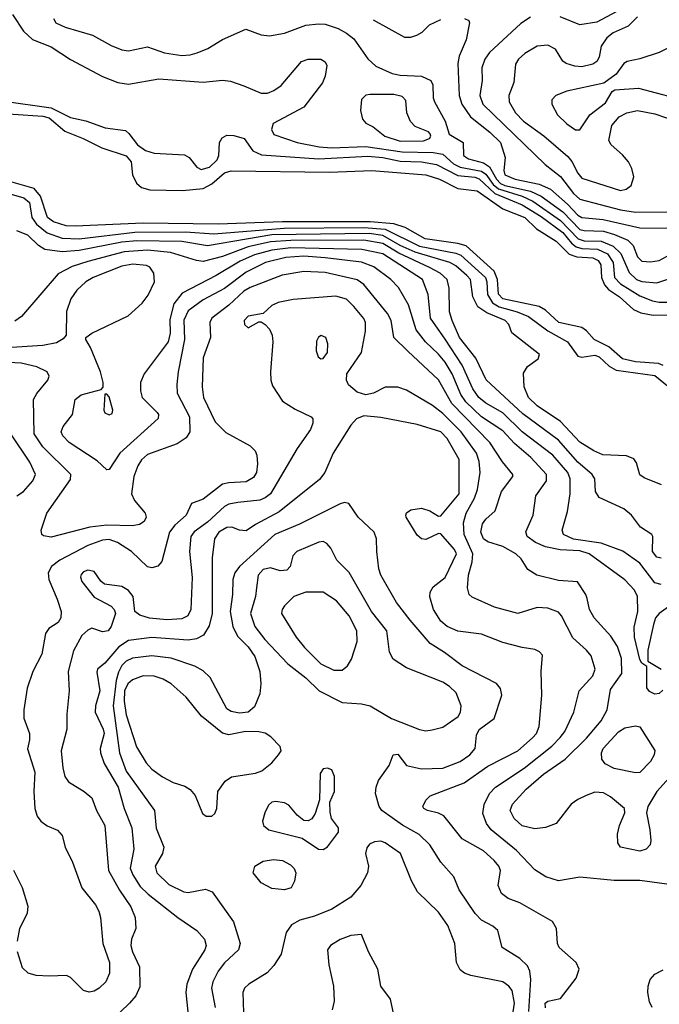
# Model space of a CAD drawing. Extents: x 1173029 to 1307123, y 522559 to 678521.
# Tile 13 of 256: x 1189467 to 1192456, y 540190 to 544789. Entities that reach past the tile are written whole.
import ezdxf

# ---------------------------------------------------------------- set-up
doc = ezdxf.new("R2010")
doc.units = 0

msp = doc.modelspace()

# ---------------------------------------------------------------- linework, layer by layer
at = {"layer": '0CON10XD'}
for points in [[(1189434.2, 544814.2), (1189485.3, 544735), (1189526.6, 544696.6), (1189615, 544662.7), (1189705, 544603.6), (1189855, 544524.6), (1189925.9, 544495.9), (1189975, 544487.7), (1190117.4, 544512.6), (1190325, 544497.3), (1190415, 544506.4), (1190451.7, 544501.7), (1190515, 544480.5), (1190595, 544445.5), (1190625, 544446.5), (1190655, 544457.8), (1190688.6, 544481.4), (1190785, 544594.3), (1190815, 544605.6), (1190875, 544604.3), (1190895, 544592), (1190903.1, 544575), (1190895.6, 544525), (1190881.9, 544495), (1190795, 544380), (1190652.5, 544305), (1190643.6, 544276.4), (1190655, 544253.3), (1190764.2, 544215), (1190866.2, 544195), (1190925, 544190.9), (1191085, 544196.5), (1191255, 544172.8), (1191399.5, 544169.5), (1191445, 544161.5), (1191495, 544116.2), (1191525, 544099.9), (1191625, 544082.4), (1191645, 544067.6), (1191680.2, 544020.2), (1191705, 543998.5), (1191815, 543964.9), (1191865, 543941.8), (1191995, 543851.8), (1192076.5, 543765), (1192105, 543756.9), (1192185, 543754.3), (1192241, 543731), (1192277.4, 543697.4), (1192315, 543607.7), (1192350.4, 543575), (1192375, 543566.7), (1192445, 543560.8), (1192545, 543592.8)], [(1191855, 544800.7), (1191809.2, 544770.8), (1191663.4, 544636.6), (1191640.4, 544605), (1191627.5, 544565), (1191628.2, 544505), (1191617.8, 544435), (1191631.6, 544395), (1191923.2, 544113.2), (1191995, 544056.4), (1192055, 543977.1), (1192085, 543950.4), (1192275, 543901.4), (1192345, 543889.6), (1192578.5, 543891.5)], [(1192355, 544803.1), (1192310.5, 544759.5), (1192241.5, 544728.5), (1192210.5, 544705), (1192184.7, 544665), (1192176.1, 544615), (1192165, 544594.5), (1192145, 544581.3), (1192095, 544569.7), (1192062, 544572), (1192020.8, 544585), (1192005, 544595.8), (1191970.9, 544650.9), (1191935, 544670.5), (1191885, 544665.4), (1191828.2, 544631.8), (1191798.2, 544605), (1191785, 544582), (1191776.3, 544496.3), (1191752.7, 544435), (1191755.3, 544405), (1191784.1, 544355), (1191822.3, 544315), (1191916.1, 544246.1), (1192029.6, 544149.6), (1192047.4, 544127.4), (1192075, 544072.5), (1192095, 544049.6), (1192275, 543990.9), (1192302, 543998), (1192324.4, 544015), (1192337.3, 544055), (1192327.9, 544095), (1192312.3, 544125), (1192285, 544157.9), (1192230.9, 544205), (1192220.4, 544225), (1192233.8, 544295), (1192269.1, 544335), (1192305, 544354.7), (1192355, 544364.8), (1192435, 544349.5), (1192545, 544312.8)], [(1192255, 544825.9), (1192165, 544778.2), (1192085, 544765.3), (1191993.4, 544803.4)], [(1189625.7, 544795), (1189635.8, 544775), (1189680, 544755), (1189807.6, 544717.6), (1189895, 544669.4), (1189945, 544648.9), (1189975, 544644.5), (1190065, 544662.5), (1190144.7, 544634.7), (1190225, 544622.8), (1190264.7, 544625.3), (1190296.2, 544635), (1190346, 544655), (1190415, 544697.5), (1190524.4, 544744.4), (1190595, 544718.1), (1190634.3, 544714.3), (1190705, 544726.4), (1190805, 544763.8), (1190865, 544770.7), (1190895, 544768), (1190955, 544748), (1190995, 544727.1), (1191029.4, 544699.4), (1191095, 544606), (1191131.7, 544571.7), (1191208.3, 544538.3), (1191245, 544530.5), (1191345, 544525.4), (1191388.6, 544505), (1191398.6, 544485), (1191400, 544425), (1191405.8, 544405), (1191456.2, 544315), (1191474.3, 544255), (1191540, 544215), (1191541.2, 544155), (1191565, 544139.8), (1191635, 544121.4), (1191662.2, 544102.2), (1191695.3, 544045), (1191715, 544023.9), (1191735, 544014.3), (1191855, 543987.6), (1191904.8, 543964.8), (1192005, 543892.6), (1192085, 543809.7), (1192105, 543804.1), (1192195, 543800.8), (1192246.4, 543786.4), (1192309.1, 543759.1), (1192334.7, 543735), (1192355, 543681.1), (1192375, 543660.7), (1192415, 543658.7), (1192456.2, 543665), (1192525, 543702)], [(1191119.4, 544789.4), (1191265, 544706.9), (1191295, 544706.9), (1191323.6, 544716.4), (1191348.6, 544731.4), (1191383.1, 544765), (1191435, 544790.5)], [(1191545.5, 544795.5), (1191565.7, 544785.7), (1191570, 544775), (1191553.8, 544695), (1191520.9, 544619.1), (1191514.7, 544585.3), (1191521, 544435), (1191532.8, 544395), (1191573.4, 544335), (1191664.6, 544264.6), (1191713.7, 544215), (1191735.4, 544145), (1191730.6, 544085), (1191735, 544064.7), (1191783.1, 544045), (1191895, 544021), (1191947.5, 543997.5), (1192027.6, 543927.6), (1192075, 543877), (1192095, 543865.2), (1192193.8, 543856.2), (1192365, 543817.3), (1192545, 543816.1)], [(1192545, 544681.4), (1192455, 544636), (1192365, 544606.8), (1192305.5, 544594.5), (1192291.4, 544585), (1192255.3, 544534.7), (1192197.9, 544492.1), (1192025, 544456.2), (1191972.5, 544435), (1191954.2, 544415), (1191954.2, 544395), (1191981.1, 544345), (1192025, 544303.6), (1192065, 544275.5), (1192085, 544274.5)], [(1191245, 544222.1), (1191355, 544223.8), (1191382, 544235), (1191388.8, 544245), (1191385.9, 544255.9), (1191377.5, 544265), (1191315, 544290.8), (1191293.2, 544313.2), (1191276.2, 544355), (1191271.7, 544411.7), (1191255, 544430), (1191215, 544440), (1191105, 544440), (1191085, 544436), (1191065, 544416.7), (1191060, 544365), (1191068.8, 544325), (1191085, 544306.2), (1191118.7, 544288.7), (1191174, 544245), (1191245, 544222.1)], [(1192085, 544274.5), (1192132.3, 544345), (1192205, 544401.1), (1192236.4, 544453.6), (1192248.5, 544461.5), (1192358.7, 544468.7), (1192525, 544425.4)], [(1189395, 544409.4), (1189615, 544376.9), (1189705, 544333), (1189776.1, 544316.1), (1189866.2, 544283.8), (1189961.3, 544271.3), (1189978, 544258), (1190017.9, 544205), (1190055, 544178.3), (1190095, 544166), (1190237.5, 544157.5), (1190258.8, 544145), (1190295, 544099.7), (1190315, 544090), (1190355, 544100.8), (1190390.2, 544135), (1190397.6, 544155), (1190401, 544215), (1190413.2, 544236.8), (1190435, 544249.2), (1190468.8, 544248.8), (1190516.2, 544235), (1190556.1, 544176.1), (1190597.5, 544157.5), (1190865, 544139.3), (1191095, 544151.7), (1191164.3, 544145), (1191245, 544128.2), (1191345, 544124.9), (1191415, 544112.9), (1191515, 544061.6), (1191595, 544053.3), (1191615, 544046), (1191687.4, 543977.4), (1191815, 543924.6), (1191905, 543870), (1192005.1, 543795), (1192045.3, 543745.3), (1192068.2, 543728.2), (1192095, 543720.5), (1192167.9, 543717.9), (1192214.8, 543695), (1192240.5, 543655), (1192247.3, 543585), (1192275, 543554.9), (1192365, 543499), (1192425, 543475.5), (1192455, 543470.2), (1192555, 543470.2)], [(1189296.6, 544356.6), (1189575, 544338.1), (1189605, 544331.1), (1189678.3, 544268.3), (1189764.2, 544234.2), (1189850.7, 544190.7), (1189964.1, 544154.1), (1189987.8, 544125), (1189994.7, 544065), (1190012.5, 544025), (1190035.9, 544005.9), (1190075, 543993.9), (1190228.1, 543991.9), (1190325, 544001), (1190365, 544022.5), (1190425, 544074.3), (1190455, 544082.7), (1190915, 544076.6), (1191112.5, 544085), (1191365.4, 544065.4), (1191429.5, 544045), (1191515, 544000.7), (1191605, 543990), (1191725.4, 543905.4), (1191827.4, 543865), (1191882, 543812), (1191975, 543754.7), (1192034.6, 543694.6), (1192070.9, 543680.9), (1192145, 543676.2), (1192171.4, 543665), (1192182.7, 543645), (1192187, 543585), (1192200.7, 543550.7), (1192219.2, 543529.2), (1192270.9, 543495), (1192336.4, 543436.4), (1192370.6, 543420.6), (1192428.5, 543408.5), (1192520.2, 543410.2)], [(1192475, 543174), (1192452.8, 543182.8), (1192345, 543191.5), (1192285, 543205.2), (1192221, 543261), (1192152.5, 543295), (1192116.3, 543336.3), (1192095, 543350.9), (1191986.8, 543375), (1191925, 543433.3), (1191895, 543449.6), (1191725, 543486.1), (1191705, 543506.5), (1191700.7, 543575), (1191684.9, 543614.9), (1191553.5, 543733.5), (1191515.5, 543744.5), (1191362.7, 543765), (1191268.7, 543818.7), (1191215.9, 543835.9), (1191105.6, 543845.6), (1190694.9, 543845.1), (1190395, 543834.2), (1190045, 543838.2), (1189725.8, 543824.2), (1189685, 543827.2), (1189625, 543845.6), (1189596.8, 543865), (1189564.2, 543965), (1189535, 544001.3), (1189414.9, 544034.9)], [(1189405, 543980.9), (1189487.1, 543957.1), (1189512.5, 543935), (1189524.3, 543865), (1189545.6, 543835), (1189595, 543793.9), (1189665, 543768.9), (1189744.9, 543765.1), (1190005, 543797.3), (1190242, 543798), (1190375, 543789), (1190704, 543816), (1191075, 543818.4), (1191175, 543810.1), (1191335, 543731.5), (1191505, 543698.8), (1191529.3, 543689.2), (1191643.9, 543585), (1191650.5, 543565), (1191653, 543505), (1191676.9, 543466.9), (1191708, 543448), (1191792.5, 543425), (1191845, 543402.6), (1191936.1, 543336.1), (1192027.8, 543285), (1192075, 543217.5), (1192095, 543213.2), (1192155, 543222.9), (1192175.4, 543215), (1192221.4, 543171.4), (1192255, 543152.9), (1192435, 543126.6), (1192502.3, 543072.3)], [(1192467.2, 542617.2), (1192385, 542649.5), (1192365, 542662.9), (1192349.7, 542719.7), (1192337.9, 542737.9), (1192302.9, 542752.9), (1192192.9, 542757.1), (1192150, 542775), (1192085, 542815.3), (1191995, 542912.2), (1191886, 542986), (1191845.8, 543025), (1191825.3, 543075), (1191821.4, 543138.6), (1191840.9, 543169.1), (1191890.8, 543205), (1191897.1, 543225), (1191767.3, 543327.3), (1191752.5, 543365), (1191736.2, 543385), (1191649.8, 543419.8), (1191608.6, 543448.6), (1191584.8, 543494.8), (1191574.7, 543575), (1191557, 543595), (1191505, 543640.2), (1191476.9, 543655), (1191315, 543703.4), (1191244.8, 543734.8), (1191165, 543781.4), (1191100.4, 543790.4), (1190645, 543785.1), (1190345, 543732.9), (1190225, 543753.5), (1190015, 543756.4), (1189945, 543749.6), (1189745, 543711.1), (1189665.5, 543705.5), (1189585, 543715.9), (1189554.8, 543734.8), (1189505, 543783.5), (1189453.8, 543803.8)], [(1192465, 542274), (1192445, 542278.2), (1192424.1, 542305), (1192425.8, 542375), (1192421.2, 542385), (1192368.8, 542418.8), (1192326.2, 542475), (1192291.2, 542505), (1192175, 542557.5), (1192157.8, 542585), (1192154.6, 542645), (1192143.2, 542665), (1192075, 542722.8), (1191985, 542824.8), (1191818.4, 542948.4), (1191647.8, 543107.8), (1191598.3, 543208.3), (1191523, 543305), (1191488, 543385), (1191476.4, 543425), (1191473.6, 543535), (1191464.7, 543575), (1191431.8, 543605), (1191381.7, 543631.7), (1191239.5, 543699.5), (1191165, 543744), (1191075, 543759.7), (1190735, 543758.5), (1190638.8, 543751.2), (1190535, 543728), (1190415, 543683.3), (1190325, 543660.2), (1190294, 543664), (1190171.3, 543701.3), (1190065, 543713.4), (1189955, 543704.9), (1189785, 543660.5), (1189713.1, 543636.9), (1189647.6, 543602.4), (1189475, 543402.9), (1189445, 543380.6)], [(1192465, 542151.3), (1192435, 542158.9), (1192365, 542251.2), (1192286.6, 542306.6), (1192184.3, 542344.3), (1192055, 542362.4), (1192008.5, 542385), (1192002.5, 542405), (1192027.5, 542492.5), (1192039.6, 542575), (1192039.8, 542645), (1192028.8, 542675), (1191958.6, 542755), (1191815, 542864), (1191725, 542953.5), (1191645, 542998.5), (1191612.5, 543025), (1191585.2, 543065), (1191535.2, 543175), (1191455, 543297.1), (1191387.6, 543395), (1191375.7, 543505), (1191349.7, 543575), (1191165, 543695.9), (1191065.8, 543715.8), (1190735, 543723.4), (1190645, 543713.2), (1190565, 543691.5), (1190497.9, 543662.1), (1190385, 543593.9), (1190227.3, 543512.7), (1190187.7, 543462.3), (1190169.5, 543389.5), (1190170.9, 543325), (1190160.6, 543285), (1190048.9, 543135), (1190031.5, 543095), (1190031.5, 543055), (1190040, 543025), (1190110, 542955), (1190116.4, 542945), (1190114, 542926), (1189935, 542764.5), (1189885, 542688), (1189875, 542686), (1189829.1, 542729.1), (1189698.5, 542815), (1189669.6, 542845), (1189661.8, 542865), (1189670.5, 542889.5), (1189714, 542945), (1189726, 543015), (1189755, 543036.7), (1189847.5, 543062.5), (1189857, 543073), (1189858, 543095), (1189845.5, 543145), (1189797.8, 543257.8), (1189775.8, 543295), (1189776.2, 543305), (1189805, 543325.5), (1189974.5, 543405.5), (1190039.6, 543465), (1190067.2, 543502.8), (1190097.1, 543565), (1190093.6, 543605), (1190075, 543632.9), (1190060.5, 543640.5), (1189996.7, 543646.7), (1189945, 543638), (1189810, 543585), (1189776.5, 543565), (1189734.4, 543525.6), (1189706.2, 543485), (1189685.6, 543425.6), (1189684.2, 543315), (1189671.2, 543298.8), (1189639.5, 543280.5), (1189575, 543267.1), (1189405, 543256.5)], [(1192472.7, 541657.3), (1192455, 541642.5), (1192435, 541639.2), (1192410.9, 541650.9), (1192398.3, 541668.3), (1192397.5, 541767.5), (1192375, 541783.3), (1192365, 541801.2), (1192340, 541905), (1192338.8, 541951.2), (1192356.7, 542025), (1192354.6, 542095), (1192340.5, 542125), (1192295, 542173.6), (1192127.9, 542295), (1192085, 542307.9), (1191993.8, 542313.8), (1191925, 542327.3), (1191877.2, 542347.2), (1191839.6, 542375), (1191832.3, 542397.7), (1191866.2, 542475), (1191879.5, 542565), (1191929.6, 542635), (1191929.3, 542665), (1191855.8, 542745), (1191779, 542809), (1191725, 542868.7), (1191625, 542934), (1191553, 543005), (1191528.6, 543038.6), (1191487.9, 543135), (1191455, 543190), (1191425, 543227.4), (1191364, 543284), (1191320, 543340), (1191285, 543456.9), (1191238, 543538), (1191201.8, 543575), (1191122.7, 543635), (1191065, 543656.6), (1190895, 543677.1), (1190795.4, 543684.6), (1190711.5, 543678.5), (1190615.5, 543655), (1190525, 543610), (1190425, 543534.4), (1190325, 543480.2), (1190255, 543429.4), (1190234.5, 543385.5), (1190237.4, 543295), (1190208, 543145), (1190201.1, 543085), (1190203.9, 543045), (1190261.4, 542935), (1190263.1, 542865), (1190245, 542835.5), (1190202.5, 542807.5), (1190065, 542758.2), (1190036.8, 542733.2), (1190018.7, 542705), (1190000.6, 542655), (1189990, 542575), (1190004.1, 542544.1), (1190052.9, 542485), (1190057.9, 542465), (1190048.9, 542445), (1190027.9, 542432.1), (1189995, 542425.3), (1189875, 542427.8), (1189795, 542418.9), (1189615, 542371.5), (1189578.9, 542378.9), (1189570.8, 542385), (1189566.9, 542405), (1189593.6, 542485), (1189705, 542642), (1189705.5, 542665), (1189575, 542794.7), (1189534.2, 542855), (1189531.1, 543015), (1189546.6, 543043.4), (1189599.1, 543105), (1189605.6, 543125), (1189595.7, 543145), (1189547.5, 543167.5), (1189474.8, 543184.8), (1189415, 543188.1)], [(1192118.6, 542085), (1192112.5, 542105), (1192074.2, 542164.2), (1191985, 542169.6), (1191884.2, 542194.2), (1191841.5, 542221.5), (1191810.5, 542270.5), (1191785.6, 542295), (1191725, 542329.1), (1191655, 542350.9), (1191634.7, 542365), (1191622.1, 542395), (1191630, 542435), (1191645, 542457.1), (1191688.6, 542495), (1191718.8, 542585), (1191771.9, 542655), (1191771.9, 542665), (1191723.8, 542723.8), (1191665, 542814), (1191487.1, 542997.1), (1191425, 543106.8), (1191281.6, 543241.6), (1191215.3, 543305), (1191202.8, 543385), (1191186.8, 543416.8), (1191075, 543552.9), (1191044.3, 543574.3), (1190895, 543607.7), (1190795, 543613.8), (1190693.4, 543596.6), (1190545, 543537.8), (1190515, 543520.7), (1190445, 543455.8), (1190365.3, 543394.7), (1190356.2, 543375), (1190358.9, 543305), (1190325, 543210), (1190320, 543075), (1190326.5, 543025), (1190380.5, 542910.5), (1190430.8, 542860.8), (1190545, 542798.2), (1190567.3, 542775), (1190575.8, 542755), (1190578.6, 542715), (1190574.7, 542675), (1190559.8, 542650.2), (1190525, 542630.9), (1190445, 542626.8), (1190415, 542619.5), (1190325, 542550), (1190270.5, 542529.5), (1190244.5, 542475), (1190191.6, 542428.4), (1190168.1, 542395), (1190130.9, 542259.1), (1190112.9, 542237.1), (1190085, 542229.2), (1190065, 542233.1), (1189989.5, 542305), (1189925, 542346.7), (1189885, 542361.7), (1189855, 542358.1), (1189785, 542333.4), (1189655.6, 542264.4), (1189615.5, 542235), (1189600.4, 542205), (1189603.8, 542175), (1189643, 542083), (1189660.4, 542025), (1189658.9, 541995), (1189646.3, 541973.7), (1189604.1, 541945.9), (1189587.9, 541922.1), (1189571.2, 541825), (1189528.4, 541745), (1189502.8, 541667.2), (1189486.4, 541565), (1189486.9, 541526.9), (1189513.8, 541455), (1189513.8, 541425), (1189504.1, 541384.1), (1189537.8, 541275), (1189533.6, 541185), (1189537.8, 541105), (1189548.8, 541068.8), (1189565.8, 541045.8), (1189595, 541024.6), (1189643.8, 541003.8), (1189665, 540978.8), (1189679.1, 540925), (1189714.2, 540854.2), (1189756.9, 540735), (1189822.2, 540655), (1189837.5, 540625), (1189845.5, 540595), (1189856.4, 540475), (1189887.3, 540385), (1189887.5, 540335), (1189869.4, 540295), (1189839.2, 540265), (1189815, 540251.8), (1189792.4, 540247.6), (1189764.7, 540254.7), (1189705.4, 540315.4), (1189685.5, 540325.5), (1189605, 540321.1), (1189545, 540325.5), (1189506.4, 540336.4), (1189480.2, 540360.2), (1189457.3, 540435)], [(1192515, 540747.7), (1192365, 540768.4), (1192245, 540768.8), (1192085, 540784.1), (1191985, 540766.9), (1191925.9, 540785.9), (1191875, 540818.2), (1191789.4, 540909.4), (1191670.8, 541005), (1191649.2, 541035), (1191631.9, 541081.9), (1191637.2, 541122.8), (1191663.1, 541175), (1191690.4, 541205), (1191825, 541293.8), (1191954.5, 541395.5), (1191993.7, 541436.3), (1192014.6, 541465), (1192057.1, 541555), (1192081.5, 541655), (1192145.4, 541725), (1192156.2, 541755), (1192137.6, 541817.6), (1192115.5, 541845), (1192051.7, 541901.7), (1191999.2, 542005), (1191985, 542021.5), (1191935, 542040.4), (1191886.3, 542043.7), (1191795, 542015.6), (1191686.7, 542045), (1191582.6, 542092.6), (1191568, 542105), (1191560, 542135), (1191564.1, 542195), (1191582.5, 542257.5), (1191585.5, 542295), (1191545.2, 542385), (1191540.9, 542439.1), (1191553.1, 542485), (1191592.8, 542555), (1191606.5, 542595), (1191618.6, 542675), (1191614.8, 542725), (1191602.3, 542765), (1191530.6, 542865), (1191445, 542949.2), (1191396.6, 542986.6), (1191275, 543059.4), (1191235, 543073.1), (1191175, 543073.1), (1191120, 543045), (1191085, 543036.7), (1191045, 543050), (1191004.3, 543084.3), (1190994.6, 543105), (1190996.1, 543135), (1191064.5, 543235), (1191084, 543335), (1191082.7, 543375), (1191075, 543394.3), (1191029.5, 543449.5), (1190995, 543483.2), (1190945, 543498.2), (1190745, 543482.7), (1190675, 543468.6), (1190646.2, 543455), (1190605, 543416.7), (1190535, 543404.2), (1190515.8, 543385), (1190517.5, 543365), (1190535, 543350), (1190585, 543377.5), (1190595, 543377.5), (1190615, 543366.2), (1190634.4, 543344.4), (1190646.7, 543315), (1190650, 543285), (1190639.6, 543145), (1190641.5, 543105), (1190649.5, 543079.5), (1190695, 543008.1), (1190755, 542969.4), (1190830, 542935), (1190836.7, 542925), (1190836.7, 542905), (1190826.2, 542875), (1190763.8, 542786.2), (1190639.6, 542575), (1190615, 542555.3), (1190590, 542545), (1190486.4, 542533.7), (1190445, 542526.9), (1190425, 542515.9), (1190345, 542442.6), (1190283.2, 542396.8), (1190266.4, 542375), (1190260.5, 542305), (1190273.7, 542183.7), (1190267.6, 542035), (1190253.8, 542005), (1190225, 541991.4), (1190155, 541985.7), (1190074.4, 541994.4), (1190028.2, 542008.2), (1190005.7, 542025), (1189996.9, 542095), (1189975, 542122.9), (1189945, 542141.9), (1189863.2, 542153.2), (1189846.6, 542166.6), (1189815, 542212.5), (1189785, 542218.2), (1189765, 542210), (1189755, 542198), (1189751.5, 542185), (1189756.9, 542165), (1189815, 542092.5), (1189895, 542050), (1189909.2, 542035), (1189914.4, 542015), (1189895.4, 541955), (1189880.8, 541935), (1189855, 541930.5), (1189805, 541946.7), (1189785, 541938.2), (1189757.8, 541912.2), (1189719, 541841), (1189693.2, 541745), (1189698.5, 541655), (1189687.5, 541545), (1189688.2, 541475), (1189661.8, 541375), (1189668.4, 541295), (1189678.7, 541255), (1189695, 541230), (1189768, 541185), (1189804.2, 541155), (1189825.5, 541095), (1189864.5, 541025), (1189882.8, 540815), (1189933.8, 540723.8), (1189986.9, 540645), (1190006.5, 540595), (1190010.6, 540545), (1189990.5, 540495), (1189986.2, 540465), (1189993.8, 540435), (1190026.4, 540365), (1190028.1, 540271.9), (1190010, 540230), (1189980.8, 540195), (1189936.9, 540153.1)], [(1190875, 543205.8), (1190885, 543207.5), (1190905.6, 543235), (1190906.9, 543275), (1190898, 543305), (1190875.9, 543314.1), (1190863.8, 543306.2), (1190855, 543287.5), (1190853.2, 543243.2), (1190862, 543215), (1190875, 543205.8)], [(1189885, 542944.3), (1189899.5, 542950.5), (1189903.3, 542965), (1189885, 543027.5), (1189875, 543040), (1189865, 543040), (1189861.2, 542965), (1189865, 542953.3), (1189885, 542944.3)], [(1191925, 540173.1), (1191923.5, 540195), (1191935, 540204.2), (1191995, 540216.7), (1192068, 540312), (1192081.4, 540355), (1192068.6, 540385), (1191987.8, 540455), (1191980.5, 540475), (1191976.7, 540545), (1191957.7, 540577.7), (1191805, 540663.6), (1191750, 540685), (1191718.3, 540708.3), (1191703.5, 540745), (1191714.6, 540815), (1191706.9, 540835), (1191685, 540861.8), (1191635, 540907.5), (1191535, 540963.8), (1191450, 541070), (1191425, 541083.5), (1191373.8, 541095), (1191356.2, 541105), (1191351.2, 541115), (1191365.9, 541144.1), (1191385.9, 541164.1), (1191545, 541225.3), (1191655, 541302.9), (1191795, 541374.1), (1191863.2, 541435), (1191882.7, 541455), (1191895, 541487.5), (1191906.7, 541635), (1191904.6, 541745), (1191910.7, 541820.7), (1191897.3, 541837.3), (1191875, 541848.2), (1191815, 541856.2), (1191725, 541880), (1191625, 541918.5), (1191515, 541933.8), (1191464.3, 541955), (1191435, 541980), (1191401.3, 542035), (1191383.6, 542093.6), (1191385.4, 542115), (1191400, 542140), (1191455.8, 542184.2), (1191508.2, 542295), (1191498.7, 542315), (1191435, 542388), (1191425, 542390), (1191365, 542361.2), (1191345, 542364.5), (1191325, 542381.9), (1191272.9, 542465), (1191272.5, 542475), (1191274.5, 542485.5), (1191295, 542500), (1191345, 542507.3), (1191384.6, 542494.6), (1191425, 542470.8), (1191435, 542472.5), (1191520.7, 542575), (1191521.2, 542735), (1191465, 542833.8), (1191435, 542864.2), (1191325, 542897.8), (1191155, 542931.8), (1191075, 542938.8), (1191041.4, 542925), (1191015.3, 542894.7), (1190932.2, 542765), (1190893.1, 542675), (1190868, 542642), (1190680.1, 542489.9), (1190568.5, 542431.5), (1190525, 542402.1), (1190495, 542404.6), (1190458.7, 542418.7), (1190435, 542417.9), (1190397.3, 542395), (1190377.2, 542365), (1190366.5, 542275), (1190366.5, 542015), (1190352.4, 541957.6), (1190325.9, 541914.1), (1190293, 541897), (1190255, 541890.8), (1190085, 541904.3), (1189975, 541889.8), (1189930.2, 541859.8), (1189865, 541784.4), (1189831.2, 541755), (1189828.3, 541741.7), (1189841.8, 541655), (1189821.2, 541585), (1189819.3, 541555), (1189857.5, 541475), (1189861.6, 541455), (1189843.8, 541385), (1189844.5, 541365), (1189862.1, 541315), (1189927.4, 541205), (1189955.6, 541105.6), (1189991.1, 541015), (1190000.3, 540915), (1189983.7, 540826.3), (1189995.7, 540795), (1190031, 540741), (1190067.3, 540705), (1190205.9, 540595.9), (1190295.7, 540535), (1190331.1, 540495), (1190339.1, 540465), (1190332.7, 540445), (1190274.8, 540355.2), (1190248.7, 540285), (1190243.3, 540245), (1190252.5, 540155)], [(1189454.1, 542565.9), (1189485, 542585.5), (1189529.1, 542635), (1189540.4, 542665), (1189515, 542722.9), (1189425.9, 542855)], [(1191846.7, 540156.7), (1191855.7, 540305.7), (1191851.3, 540345), (1191840.6, 540370.6), (1191805, 540404.5), (1191722.2, 540455), (1191701.9, 540535), (1191678.6, 540555), (1191625, 540583.8), (1191596.2, 540615), (1191521.8, 540725), (1191496, 540786), (1191434.7, 540854.7), (1191383.5, 540935), (1191333.4, 540983.4), (1191256.5, 541026.5), (1191160, 541095), (1191146.5, 541115), (1191130.4, 541175), (1191132.9, 541205), (1191143.6, 541235), (1191193.3, 541305), (1191213.3, 541355), (1191235, 541358.8), (1191275.5, 541305.5), (1191345, 541290), (1191445, 541293.9), (1191525, 541323.8), (1191570.7, 541355), (1191595.6, 541384.4), (1191602.3, 541447.7), (1191615, 541474.4), (1191684.4, 541525.6), (1191720, 541635), (1191714.3, 541665), (1191695, 541688.6), (1191535, 541771.8), (1191453.2, 541833.2), (1191385.2, 541875.2), (1191292.3, 541985), (1191227.7, 542067.7), (1191154.6, 542195), (1191145.5, 542225), (1191136.2, 542305), (1191135.4, 542365), (1191123.8, 542395), (1191049.5, 542465), (1191005, 542528.8), (1190985, 542534.2), (1190965, 542528.1), (1190775, 542432.9), (1190660, 542385), (1190494.8, 542235.2), (1190472.7, 542205), (1190464.1, 542175), (1190462.4, 542105), (1190451.3, 542025), (1190463.4, 541955), (1190485, 541910), (1190535, 541859.4), (1190566.1, 541815), (1190590.2, 541745), (1190593.5, 541686.5), (1190590.2, 541639.8), (1190565, 541580), (1190535.2, 541554.8), (1190495, 541550.8), (1190455, 541557.9), (1190435, 541570), (1190356.7, 541716.7), (1190325, 541748.5), (1190285, 541770.3), (1190175, 541807), (1190085, 541818.7), (1189995, 541807.8), (1189965, 541793.3), (1189945, 541772.5), (1189928.3, 541741.7), (1189917.4, 541702.5), (1189903.6, 541585), (1189933.8, 541365), (1189965, 541279.6), (1190097.5, 541095), (1190105, 541013.8), (1190140.5, 540925), (1190134.5, 540895), (1190101.1, 540835), (1190107.5, 540805), (1190165, 540750.4), (1190235, 540715.4), (1190255, 540712.9), (1190335, 540727.8), (1190366, 540715), (1190465.7, 540575.7), (1190497.1, 540475), (1190489.1, 540445), (1190425, 540384.6), (1190394.5, 540345.5), (1190369.7, 540295), (1190363.2, 540265), (1190380.3, 540175)], [(1191365, 541467.3), (1191395, 541472.5), (1191445, 541485.5), (1191516.4, 541535), (1191527.7, 541555), (1191530.9, 541585), (1191506.4, 541645), (1191476.5, 541675), (1191445, 541695.3), (1191275, 541762.5), (1191213, 541803), (1191195.4, 541835.4), (1191182.3, 541935), (1191110.7, 542025), (1191006.8, 542206.8), (1190948.8, 542265), (1190920.8, 542320.8), (1190902.9, 542342.9), (1190885, 542351.8), (1190865, 542349.6), (1190762.9, 542305), (1190743.1, 542285), (1190730.8, 542235), (1190715, 542218.6), (1190685, 542215.6), (1190638.9, 542228.9), (1190605, 542220.7), (1190582.5, 542195), (1190574.7, 542135.3), (1190569.5, 542095), (1190546.5, 542015), (1190565.9, 541955), (1190612.8, 541895), (1190720.1, 541780.1), (1190805, 541715.4), (1190866.9, 541655), (1190975, 541599.7), (1191064.5, 541594.5), (1191104.4, 541584.4), (1191204.2, 541525), (1191335.6, 541474.4), (1191365, 541467.3)], [(1190975, 541750.5), (1190999.3, 541770.7), (1191018.2, 541801.8), (1191044.1, 541885), (1191043.4, 541935), (1191007.3, 542005), (1190948.5, 542075), (1190885.3, 542115.3), (1190805, 542115.9), (1190748.6, 542095), (1190705, 542050.8), (1190694.4, 542035), (1190691.1, 542015), (1190758.9, 541905), (1190797.5, 541857.5), (1190875, 541780.7), (1190935, 541751.5), (1190975, 541750.5)], [(1192530.7, 541279.3), (1192444.6, 541185), (1192402.3, 541115), (1192396.2, 541085), (1192412.2, 541005), (1192417.5, 540955), (1192413.8, 540935), (1192394.4, 540915.6), (1192365, 540905.6), (1192274.4, 540924.4), (1192262, 540945), (1192260.8, 540985), (1192270, 541025), (1192295.8, 541085), (1192293.1, 541105), (1192229.1, 541159.2), (1192195, 541177.5), (1192155, 541180.9), (1192115, 541165.9), (1192075, 541147.1), (1192045.2, 541124.8), (1191975, 541035.5), (1191923.8, 541016.2), (1191875, 541010.4), (1191815, 541024.6), (1191778, 541058), (1191759.6, 541095), (1191771.1, 541125), (1191833.9, 541195), (1191914.6, 541265), (1192017.1, 541335), (1192116.2, 541433.8), (1192184.2, 541515), (1192212.8, 541565), (1192228.5, 541661.5), (1192281.6, 541735), (1192279.1, 541805), (1192261.3, 541861.3), (1192230.5, 541910.5), (1192151.9, 541995), (1192130, 542035), (1192118.6, 542085)], [(1192542.7, 542077.3), (1192455.7, 542015), (1192439.2, 541995), (1192429.2, 541965), (1192402.5, 541845), (1192402.5, 541792.5), (1192465, 541756)], [(1190365, 541068.6), (1190378.9, 541081.1), (1190388.5, 541105), (1190393.5, 541185), (1190426.9, 541233.1), (1190457.6, 541252.4), (1190569.7, 541270.3), (1190599.1, 541280.9), (1190645, 541318.6), (1190677.5, 541355), (1190689.2, 541375), (1190684.2, 541395), (1190640.2, 541440.2), (1190615, 541457.3), (1190585, 541462.3), (1190522.5, 541465), (1190445, 541448.2), (1190415, 541456.1), (1190316.8, 541536.8), (1190244.5, 541625), (1190175, 541687.7), (1190138.5, 541708.5), (1190095, 541722.5), (1190045, 541724.7), (1189995, 541706.5), (1189972.5, 541687.5), (1189957.7, 541655), (1189955.9, 541605.9), (1189965, 541542.5), (1190013.6, 541393.6), (1190057.9, 541317.9), (1190085, 541288.8), (1190135, 541252.5), (1190185, 541226.2), (1190239.7, 541209.7), (1190264.2, 541194.2), (1190287.3, 541165), (1190321.5, 541081.5), (1190338.7, 541068.7), (1190365, 541068.6)], [(1192345, 541271.1), (1192245, 541292.1), (1192203.8, 541313.8), (1192188.6, 541335), (1192185.5, 541365), (1192194.6, 541385), (1192265, 541463.3), (1192295, 541482.2), (1192345, 541491.4), (1192365, 541486), (1192436.3, 541376.3), (1192432.2, 541355), (1192415, 541324.2), (1192365, 541272.5), (1192345, 541271.1)], [(1190885, 540912.9), (1190905, 540926.2), (1190957.5, 540995), (1190956.7, 541015), (1190925, 541057.5), (1190917.7, 541087.7), (1190916.2, 541135), (1190938, 541185), (1190938, 541255), (1190925.9, 541285.9), (1190905, 541293.8), (1190885, 541290), (1190871.7, 541268.3), (1190868, 541145), (1190848.9, 541081.1), (1190833, 541057), (1190815, 541048), (1190795, 541049.2), (1190763.8, 541073.8), (1190725, 541120), (1190705, 541130.6), (1190662.9, 541137.1), (1190645, 541133.8), (1190629.5, 541120.5), (1190612.5, 541085), (1190602.5, 541045), (1190606, 541025), (1190631.2, 541005), (1190787, 540967), (1190863.8, 540915), (1190885, 540912.9)], [(1191772.8, 540155), (1191779.4, 540195), (1191768.2, 540255), (1191753.3, 540275), (1191724.7, 540294.7), (1191575, 540324.6), (1191545.3, 540335.3), (1191525, 540351.9), (1191509.2, 540385), (1191501.3, 540475), (1191468.7, 540558.7), (1191425, 540620.6), (1191326.4, 540716.4), (1191297.8, 540767.8), (1191246.4, 540895), (1191175.3, 540945.3), (1191155, 540951.8), (1191125, 540949.4), (1191102.1, 540937.9), (1191089.1, 540920.9), (1191082.9, 540895), (1191096.9, 540835), (1191092.3, 540805), (1191060.9, 540745), (1191015, 540690), (1190926, 540635), (1190845, 540601.5), (1190776.2, 540583.8), (1190738, 540562), (1190712.9, 540525), (1190689.6, 540425), (1190655, 540371.4), (1190623.3, 540336.7), (1190538, 540285), (1190517.1, 540265), (1190510, 540245), (1190515.5, 540105)], [(1190705, 540724.6), (1190645, 540731.8), (1190595, 540757.1), (1190557.8, 540805), (1190566.7, 540835), (1190605, 540859.6), (1190653.4, 540866.6), (1190695, 540861.3), (1190732.2, 540842.2), (1190749.6, 540825), (1190757.1, 540805), (1190751.5, 540765), (1190735.7, 540735), (1190705, 540724.6)], [(1189457.3, 540485), (1189468.6, 540545), (1189503.2, 540616.8), (1189506.8, 540646.8), (1189480.9, 540735), (1189440, 540815)], [(1191219.8, 540119.8), (1191200.6, 540215), (1191155.7, 540275.7), (1191141.4, 540355), (1191098.1, 540435), (1191065, 540516.7), (1191015, 540511.9), (1190965, 540492.9), (1190920, 540465), (1190905.8, 540445), (1190912.2, 540375), (1190934.5, 540275), (1190936.2, 540205), (1190927.5, 540165)], [(1192423.6, 540175), (1192411.3, 540201.3), (1192402.7, 540245), (1192403.8, 540275), (1192414, 540306), (1192435, 540331.4), (1192475, 540350.6)]]:
    msp.add_lwpolyline(points, dxfattribs=at)

doc.saveas('drawing.dxf')
